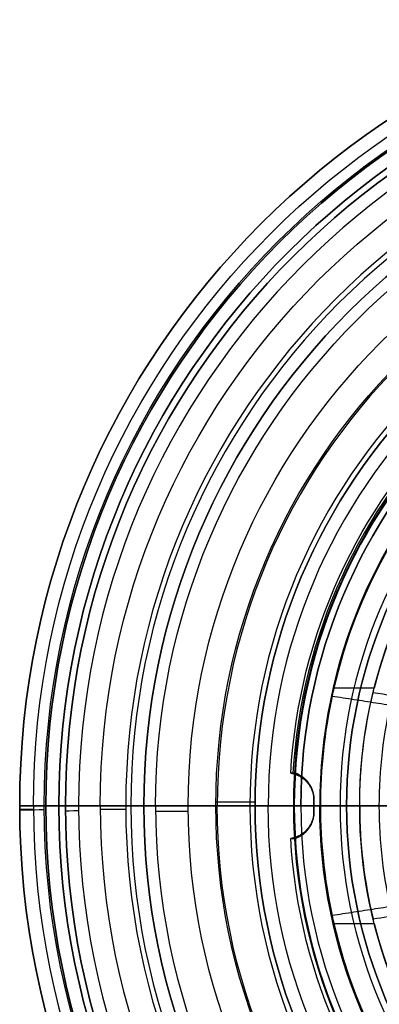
# Model space of a CAD drawing. Header units: centimetres. Extents: x -14.2 to 14.2, y -23.9 to 0.
# Tile 75 of 256: x -3.2 to -1.8, y -20.8 to -17. Entities that reach past the tile are written whole.
import ezdxf

# ---------------------------------------------------------------- set-up
doc = ezdxf.new("R2010")
doc.units = ezdxf.units.CM
doc.layers.add('Default', color=7, linetype='Continuous', true_color=0x000000)

# ---------------------------------------------------------------- blocks, each defined once
blk = doc.blocks.new('Block 10')
at = {"layer": 'Default'}
for p, q in [((-0.75, -11.9, 20), (-3.15, -11.9, 20)), ((-3.15, -12.75, 20), (-2.1, -12.75, 20)), ((-2.102, -13.5, 20), (-3, -13.5, 20)), ((-2.0028, -13.75, 20), (-3, -13.75, 20)), ((-1.0916, -15.7748, 20), (-1.85, -14.45, 20)), ((-1.05, -16.25, 20), (-2, -14.5905, 20)), ((-2.6303, -16.05, 20), (-2.7445, -16.05, 20)), ((-2.025, -16.35, 20), (-2.2697, -16.35, 20)), ((-2.025, -16.55, 20), (-2.025, -16.35, 20)), ((-2.975, -16.45, 20), (-3.05, -16.45, 20)), ((-2.675, -16.45, 20), (-2.725, -16.45, 20)), ((-2.025, -16.45, 20.023), (-2.025, -16.45, 19.977)), ((-2.675, -16.55, 20), (-2.725, -16.55, 20)), ((-2.025, -16.55, 20), (-2.2, -16.55, 20)), ((-3.05, -16.65, 20), (-3.15, -16.65, 20)), ((-2.4, -16.7, 20), (-2.925, -16.7, 20)), ((-1.9, -18.05, 20), (-2.1, -18.05, 20)), ((-0.5, -18.85, 20), (-1.9, -18.85, 20)), ((-1.775, -19.5, 20), (-1.925, -19.5, 20))]:
    blk.add_line(p, q, dxfattribs=at)
at = {"layer": 'Default', "extrusion": (0, 0, -1)}
for centre, radius, start, end in [((0, -61.2125, -20), 49.6625, 86.47188, 90), ((2.5, -13.8026, -20), 0.5, 173.9581, 180)]:
    blk.add_arc(centre, radius, start, end, dxfattribs=at)
at = {"layer": 'Default'}
for centre, radius, start, end in [((-3.05, -11.7439, 20), 0.1, 93.5281, 180), ((-2.5, -13.8026, 20), 0.5, 37.2473, 60), ((-2.7445, -16.2, 20), 0.15, 90, 130.6013), ((-2.6303, -16.2, 20), 0.15, 33.6901, 90), ((-3, -16.419, 20), 0.15, 130.6013, 180), ((-2.2697, -16.2, 20), 0.15, 213.6901, 270), ((-2.925, -16.65, 20), 0.05, 180, 270), ((-2.4, -16.85, 20), 0.15, 0, 90)]:
    blk.add_arc(centre, radius, start, end, dxfattribs=at)
at = {"layer": 'Default', "extrusion": (-0.00475, 0, -0.999989)}
blk.add_arc((3.145, -11.7439, -19.9998), 0.1, 0, 86.4719, dxfattribs=at)
at = {"layer": 'Default', "extrusion": (0, -1, 0)}
for centre, radius, start, end in [((0, 20, 11.6441), 3.0562, 0, 180), ((0, 20, 11.6441), 3.0562, 180, 0), ((0, 20, 11.7439), 3.15, 180, 0), ((0, 20, 11.7439), 3.15, 0, 180), ((0, 20, 12.75), 3.15, 0, 180), ((0, 20, 12.75), 3.15, 180, 0), ((0, 20, 12.8), 3.15, 0, 180), ((0, 20, 12.8), 3.15, 180, 0), ((0, 20, 12.85), 3.15, 180, 0), ((0, 20, 12.85), 3.15, 0, 180), ((0, 20, 12.9), 2.1, 0, 180), ((0, 20, 12.9), 2.1, 180, 0), ((0, 20, 13.483), 1.85, 0, 180), ((0, 20, 13.483), 1.85, 180, 0), ((0, 20, 13.5), 3, 0, 180), ((0, 20, 13.5), 3, 180, 0), ((0, 20, 13.5), 2.102, 0, 180), ((0, 20, 13.5), 2.102, 180, 0), ((0, 20, 13.75), 2.0028, 0, 180), ((0, 20, 13.8026), 2, 0, 180), ((0, 20, 13.8026), 2, 180, 0), ((0, 20, 13.9665), 1.85, 0, 180), ((0, 20, 13.9665), 1.85, 180, 0), ((0, 20, 14.1966), 2, 0, 180), ((0, 20, 14.1966), 2, 180, 0), ((0, 20, 14.45), 1.85, 180, 193.52), ((0, 20, 16.05), 2.6303, 180, 0), ((0, 20, 16.0861), 2.8421, 180, 0), ((0, 20, 16.1168), 2.5055, 0, 180), ((0, 20, 16.1168), 2.5055, 180, 0), ((0, 20, 16.3051), 3.0976, 180, 0), ((0, 20, 16.2832), 2.3945, 0, 180), ((0, 20, 16.35), 2.1175, 183.3842, 266.6158), ((0, 20, 16.35), 2.1175, 93.3842, 176.6158), ((0, 20, 16.45), 3.05, 180, 0), ((0, 20, 16.45), 3.05, 0, 180), ((0, 20, 16.45), 2.975, 180, 0), ((0, 20, 16.45), 2.975, 0, 180), ((0, 20, 16.45), 2.675, 180, 0), ((0, 20, 16.45), 2.675, 0, 180), ((0, 20, 16.55), 2.675, 180, 0), ((0, 20, 16.55), 2.675, 0, 180), ((0, 20, 16.55), 2.2, 0, 180), ((0, 20, 16.55), 2.1, 183.4125, 266.5875), ((0, 20, 16.55), 2.1, 93.4125, 176.5875), ((0, 20, 16.65), 3.05, 180, 0), ((0, 20, 16.65), 3.05, 0, 180), ((0, 20, 16.65), 2.1, 180, 0), ((0, 20, 16.65), 2.1, 0, 180), ((0, 20, 16.7), 2.4, 0, 180), ((0, 20, 16.7), 2.4, 180, 0), ((0, 20, 16.85), 2.25, 0, 180), ((0, 20, 16.85), 2.25, 180, 0), ((0, 20, 18.05), 1.9, 180, 0), ((0, 20, 18.05), 1.9, 0, 180), ((0, 20, 19.35), 2.075, 180, 0), ((0, 20, 19.5), 1.775, 166.6576, 193.3424)]:
    blk.add_arc(centre, radius, start, end, dxfattribs=at)
at = {"layer": 'Default', "extrusion": (0, 1, 0)}
for centre, radius, start, end in [((0, 20, -11.822), 3.15, 180, 0), ((0, 20, -11.822), 3.15, 0, 180), ((0, 20, -11.9), 3.15, 180, 0), ((0, 20, -11.9), 3.15, 0, 180), ((0, 20, -12.75), 2.1, 0, 180), ((0, 20, -12.75), 2.1, 180, 0), ((0, 20, -13.05), 2.1, 0, 180), ((0, 20, -13.05), 2.1, 180, 0), ((0, 20, -13.3696), 2.25, 0, 180), ((0, 20, -13.3696), 2.25, 180, 0), ((0, 20, -13.625), 3, 0, 180), ((0, 20, -13.625), 3, 180, 360), ((0, 20, -13.75), 3, 0, 180), ((0, 20, -13.75), 3, 180, 0), ((0, 20, -13.75), 2.0028, 180, 0), ((0, 20, -14.25), 2, 13.0029, 76.9971), ((0, 20, -14.25), 2, 283.0029, 346.9971), ((0, 20, -14.25), 1.85, 14.078, 75.922), ((0, 20, -14.25), 1.85, 284.078, 345.922), ((0, 20, -14.45), 1.85, 0, 13.52), ((0, 20, -14.5905), 2, 0, 12.1284), ((0, 20, -14.5905), 2, 347.8716, 360), ((0, 20, -16.05), 2.7445, 0, 180), ((0, 20, -16.05), 2.7445, 180, 0), ((0, 20, -16.05), 2.7445, 180, 0), ((0, 20, -16.05), 2.6303, 0, 180), ((0, 20, -16.0861), 2.8421, 0, 180), ((0, 20, -16.3051), 3.0976, 0, 180), ((0, 20, -16.2832), 2.3945, 180, 0), ((0, 20, -16.35), 2.2697, 0, 180), ((0, 20, -16.35), 2.2697, 180, 0), ((0, 20, -16.419), 3.15, 0, 180), ((0, 20, -16.419), 3.15, 180, 0), ((0, 20, -16.45), 2.725, 180, 0), ((0, 20, -16.45), 2.725, 0, 180), ((0, 20, -16.45), 2.1087, 273.3983, 356.6017), ((0, 20, -16.5), 2.725, 180, 360), ((0, 20, -16.5), 2.725, 0, 180), ((0, 20, -16.5), 2.675, 180, 0), ((0, 20, -16.5), 2.675, 0, 180), ((0, 20, -16.5345), 3.15, 0, 180), ((0, 20, -16.5345), 3.15, 180, 0), ((0, 20, -16.55), 3.05, 180, 0), ((0, 20, -16.55), 3.05, 0, 180), ((0, 20, -16.55), 2.975, 180, 0), ((0, 20, -16.55), 2.975, 0, 180), ((0, 20, -16.55), 2.725, 180, 0), ((0, 20, -16.55), 2.725, 0, 180), ((0, 20, -16.55), 2.2, 180, 0), ((0, 20, -16.65), 3.15, 0, 180), ((0, 20, -16.65), 3.15, 180, 0), ((0, 20, -16.65), 2.975, 180, 0), ((0, 20, -16.65), 2.975, 0, 180), ((0, 20, -16.7), 2.925, 0, 180), ((0, 20, -16.7), 2.925, 180, 0), ((0, 20, -16.7), 2.925, 0, 180), ((0, 20, -16.7), 2.925, 180, 0), ((0, 20, -17.35), 2.1, 180, 0), ((0, 20, -17.35), 2.1, 0, 180), ((0, 20, -17.5), 2.25, 0, 180), ((0, 20, -17.5), 2.25, 180, 0), ((0, 20, -18.05), 2.1, 180, 0), ((0, 20, -18.05), 2.1, 0, 180), ((0, 20, -18.15), 2.25, 0, 180), ((0, 20, -18.15), 2.25, 180, 0), ((0, 20, -18.251), 2.075, 180, 0), ((0, 20, -18.251), 2.075, 0, 180), ((0, 20, -18.45), 1.9, 180, 0), ((0, 20, -18.45), 1.9, 0, 180), ((0, 20, -18.8005), 2.075, 0, 180), ((0, 20, -18.8005), 2.075, 180, 0), ((0, 20, -18.85), 1.9, 180, 0), ((0, 20, -18.85), 1.9, 0, 180), ((0, 20, -19.35), 2.075, 0, 180), ((0, 20, -19.5), 1.925, 0, 180), ((0, 20, -19.5), 1.925, 180, 0)]:
    blk.add_arc(centre, radius, start, end, dxfattribs=at)
at = {"layer": 'Default', "extrusion": (-0.004438, 0, -0.99999)}
blk.add_arc((2.8333, -16.2, -19.9998), 0.15, 49.3987, 90, dxfattribs=at)
at = {"layer": 'Default', "extrusion": (-0.007962, 0, -0.999968)}
blk.add_arc((2.7895, -16.2, -19.9994), 0.15, 90, 146.3099, dxfattribs=at)
at = {"layer": 'Default', "extrusion": (-0.004192, 0, -0.999991)}
blk.add_arc((3.0838, -16.419, -19.9998), 0.15, 0, 49.3987, dxfattribs=at)
at = {"layer": 'Default', "extrusion": (0.005875, 0, -0.999983)}
blk.add_arc((2.1522, -16.2, -19.9997), 0.15, 270, 326.3099, dxfattribs=at)
at = {"layer": 'Default', "extrusion": (-0.006705, 0, -0.999978)}
blk.add_arc((3.0591, -16.65, -19.9996), 0.05, 270, 0, dxfattribs=at)
at = {"layer": 'Default', "extrusion": (0.006542, 0, -0.999979)}
blk.add_arc((2.2692, -16.85, -19.9996), 0.15, 90, 180, dxfattribs=at)
at = {"layer": 'Default'}
for points, degree in [([(-3.15, -11.9, 20), (-3.15, -11.822, 20), (-3.15, -11.7439, 20)], 2), ([(-3.15, -12.75, 20), (-3.15, -12.8, 20), (-3.15, -12.85, 20)], 2), ([(-2.1, -12.75, 20), (-2.1, -12.9, 20), (-2.1, -13.05, 20)], 2), ([(-2.25, -13.3696, 20), (-2.7, -13.1098, 20), (-3.15, -12.85, 20)], 2), ([(-1.85, -13.483, 20), (-1.975, -13.2665, 20), (-2.1, -13.05, 20)], 2), ([(-1.85, -13.483, 20), (-1.85, -13.9665, 20), (-1.85, -14.45, 20)], 2), ([(-3, -13.5, 20), (-3, -13.625, 20), (-3, -13.75, 20)], 2), ([(-2, -13.8026, 20), (-2, -14.1966, 20), (-2, -14.5905, 20)], 2), ([(-1.9554, -14.5905, 20.4202), (-1.9532, -14.477, 20.4301), (-1.951, -14.3635, 20.4401), (-1.9487, -14.25, 20.45)], 3), ([(-1.9487, -14.25, 19.55), (-1.951, -14.3635, 19.5599), (-1.9532, -14.477, 19.5699), (-1.9554, -14.5905, 19.5798)], 3), ([(-1.9487, -14.25, 20.45), (-1.8716, -14.25, 20.45), (-1.7944, -14.25, 20.45)], 2), ([(-1.7944, -14.25, 19.55), (-1.8716, -14.25, 19.55), (-1.9487, -14.25, 19.55)], 2), ([(-1.7944, -14.25, 20.45), (-1.7959, -14.3167, 20.4442), (-1.7973, -14.3833, 20.4383), (-1.7987, -14.45, 20.4325)], 3), ([(-1.7987, -14.45, 19.5675), (-1.7973, -14.3833, 19.5617), (-1.7959, -14.3167, 19.5558), (-1.7944, -14.25, 19.55)], 3), ([(-1.7987, -14.45, 20.4325), (-1.7236, -14.5824, 20.4209), (-1.5795, -14.8359, 20.3987), (-1.3829, -15.1818, 20.3685), (-1.2041, -15.4956, 20.341), (-1.0959, -15.6851, 20.3244), (-1.0447, -15.7748, 20.3166)], 3), ([(-1.0447, -15.7748, 19.6834), (-1.1144, -15.6529, 19.6727), (-1.2631, -15.3921, 19.6499), (-1.5132, -14.9528, 19.6115), (-1.7003, -14.6234, 19.5827), (-1.7987, -14.45, 19.5675)], 3), ([(-1.0133, -16.25, 20.275), (-1.0599, -16.1682, 20.2822), (-1.1478, -16.0137, 20.2957), (-1.2621, -15.8127, 20.3133), (-1.3636, -15.634, 20.3289), (-1.4553, -15.4723, 20.3431), (-1.5408, -15.3216, 20.3562), (-1.6234, -15.1761, 20.369), (-1.7064, -15.0298, 20.3818), (-1.7894, -14.8832, 20.3946), (-1.8725, -14.7367, 20.4074), (-1.9278, -14.6392, 20.4159), (-1.9554, -14.5905, 20.4202)], 3), ([(-1.9554, -14.5905, 19.5798), (-1.9276, -14.6395, 19.5841), (-1.872, -14.7375, 19.5927), (-1.7883, -14.8852, 19.6056), (-1.7046, -15.0329, 19.6185), (-1.6211, -15.1801, 19.6314), (-1.5382, -15.3263, 19.6442), (-1.4525, -15.4773, 19.6574), (-1.3608, -15.6389, 19.6715), (-1.2597, -15.8169, 19.6871), (-1.1463, -16.0164, 19.7045), (-1.0594, -16.1692, 19.7179), (-1.0133, -16.25, 19.725)], 3), ([(-2.8421, -16.0861, 20), (-2.9699, -16.1956, 20), (-3.0976, -16.3051, 20)], 2), ([(-2.5055, -16.1168, 20), (-2.45, -16.2, 20), (-2.3945, -16.2832, 20)], 2), ([(-2.0963, -16.55, 19.875), (-2.0982, -16.5279, 19.875), (-2.1021, -16.4836, 19.875), (-2.1079, -16.4169, 19.875), (-2.1118, -16.3723, 19.875), (-2.1138, -16.35, 19.875)], 3), ([(-2.1138, -16.35, 20.125), (-2.1118, -16.3723, 20.125), (-2.1079, -16.4169, 20.125), (-2.1021, -16.4836, 20.125), (-2.0982, -16.5279, 20.125), (-2.0963, -16.55, 20.125)], 3), ([(-2.1138, -16.35, 19.875), (-2.11, -16.35, 19.8756), (-2.1026, -16.35, 19.8772), (-2.0917, -16.35, 19.8808), (-2.0813, -16.35, 19.8855), (-2.0714, -16.35, 19.8914), (-2.0623, -16.35, 19.8982), (-2.0539, -16.35, 19.9061), (-2.0465, -16.35, 19.9148), (-2.04, -16.35, 19.9243), (-2.0346, -16.35, 19.9343), (-2.0304, -16.35, 19.945), (-2.0273, -16.35, 19.956), (-2.0254, -16.35, 19.9673), (-2.025, -16.35, 19.9749), (-2.025, -16.35, 19.9788)], 3), ([(-2.025, -16.35, 20.0212), (-2.025, -16.35, 20.0251), (-2.0254, -16.35, 20.0327), (-2.0273, -16.35, 20.044), (-2.0304, -16.35, 20.055), (-2.0346, -16.35, 20.0657), (-2.04, -16.35, 20.0757), (-2.0465, -16.35, 20.0852), (-2.0539, -16.35, 20.0939), (-2.0623, -16.35, 20.1018), (-2.0714, -16.35, 20.1086), (-2.0813, -16.35, 20.1145), (-2.0917, -16.35, 20.1192), (-2.1026, -16.35, 20.1228), (-2.11, -16.35, 20.1244), (-2.1138, -16.35, 20.125)], 3), ([(-2.025, -16.35, 20.0212), (-2.025, -16.373, 20.0216), (-2.025, -16.4185, 20.0223), (-2.025, -16.4851, 20.0237), (-2.025, -16.5285, 20.0249), (-2.025, -16.55, 20.0255)], 3), ([(-2.025, -16.35, 19.9788), (-2.025, -16.373, 19.9784), (-2.025, -16.4185, 19.9777), (-2.025, -16.4851, 19.9763), (-2.025, -16.5285, 19.9751), (-2.025, -16.55, 19.9745)], 3), ([(-2.025, -16.35, 19.9788), (-2.025, -16.35, 20), (-2.025, -16.35, 20.0212)], 2), ([(-3.15, -16.419, 20), (-3.15, -16.5345, 20), (-3.15, -16.65, 20)], 2), ([(-3.05, -16.65, 20), (-3.05, -16.55, 20), (-3.05, -16.45, 20)], 2), ([(-2.975, -16.65, 20), (-2.975, -16.55, 20), (-2.975, -16.45, 20)], 2), ([(-2.725, -16.55, 20), (-2.725, -16.5, 20), (-2.725, -16.45, 20)], 2), ([(-2.675, -16.55, 20), (-2.675, -16.5, 20), (-2.675, -16.45, 20)], 2), ([(-2.2, -16.55, 20), (-2.15, -16.6, 20), (-2.1, -16.65, 20)], 2), ([(-2.0963, -16.55, 20.125), (-2.0925, -16.55, 20.1237), (-2.0852, -16.55, 20.1208), (-2.0747, -16.55, 20.1151), (-2.065, -16.55, 20.1083), (-2.056, -16.55, 20.1004), (-2.0481, -16.55, 20.0916), (-2.0411, -16.55, 20.0819), (-2.0354, -16.55, 20.0715), (-2.0308, -16.55, 20.0605), (-2.0275, -16.55, 20.0491), (-2.0254, -16.55, 20.0374), (-2.025, -16.55, 20.0295), (-2.025, -16.55, 20.0255)], 3), ([(-2.025, -16.55, 19.9745), (-2.025, -16.55, 19.9705), (-2.0254, -16.55, 19.9626), (-2.0275, -16.55, 19.9509), (-2.0308, -16.55, 19.9395), (-2.0354, -16.55, 19.9285), (-2.0411, -16.55, 19.9181), (-2.0481, -16.55, 19.9084), (-2.056, -16.55, 19.8996), (-2.065, -16.55, 19.8917), (-2.0747, -16.55, 19.8849), (-2.0852, -16.55, 19.8792), (-2.0925, -16.55, 19.8763), (-2.0963, -16.55, 19.875)], 3), ([(-2.025, -16.55, 20.0255), (-2.025, -16.55, 20), (-2.025, -16.55, 19.9745)], 2), ([(-2.1, -18.05, 20), (-2.1, -17.35, 20), (-2.1, -16.65, 20)], 2), ([(-2.25, -16.85, 20), (-2.25, -17.5, 20), (-2.25, -18.15, 20)], 2), ([(-1.9, -18.85, 20), (-1.9, -18.45, 20), (-1.9, -18.05, 20)], 2), ([(-2.075, -18.251, 20), (-2.1625, -18.2005, 20), (-2.25, -18.15, 20)], 2), ([(-2.075, -18.251, 20), (-2.075, -18.8005, 20), (-2.075, -19.35, 20)], 2), ([(-2.075, -19.35, 20), (-2, -19.425, 20), (-1.925, -19.5, 20)], 2)]:
    blk.add_open_spline(points, degree=degree, dxfattribs=at)
for points, knots in [([(-2.0502, -16.35, 19.9105), (-2.05, -16.3532, 19.9107), (-2.0484, -16.3817, 19.9122), (-2.0455, -16.4337, 19.9149), (-2.0423, -16.4972, 19.9182), (-2.0404, -16.5353, 19.9201), (-2.0398, -16.55, 19.9208)], [0.029469, 0.029469, 0.029469, 0.029469, 0.127109, 0.892063, 1.604497, 2.046435, 2.046435, 2.046435, 2.046435]), ([(-2.0502, -16.35, 20.0895), (-2.05, -16.3532, 20.0893), (-2.0484, -16.3817, 20.0878), (-2.0455, -16.4337, 20.0851), (-2.0423, -16.4972, 20.0818), (-2.0404, -16.5354, 20.0799), (-2.0398, -16.55, 20.0792)], [0.029469, 0.029469, 0.029469, 0.029469, 0.127282, 0.892242, 1.604682, 2.046435, 2.046435, 2.046435, 2.046435])]:
    blk.add_open_spline(points, degree=3, knots=knots, dxfattribs=at)
for points, weights in [([(-2.113, -16.3591, 19.875), (-2.0599, -16.3593, 19.8837), (-2.025, -16.3598, 19.9247), (-2.025, -16.3606, 19.9786)], [1.13681805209, 0.955640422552, 0.954402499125, 1.13310428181]), ([(-2.025, -16.3606, 20.0214), (-2.025, -16.3599, 20.0753), (-2.0599, -16.3593, 20.1163), (-2.113, -16.3591, 20.125)], [1.13309831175, 0.954402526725, 0.955642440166, 1.13681805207]), ([(-2.1064, -16.4347, 19.875), (-2.057, -16.4349, 19.8864), (-2.025, -16.4357, 19.9261), (-2.025, -16.4367, 19.9773)], [1.13681805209, 0.964517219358, 0.954955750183, 1.10813364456]), ([(-2.025, -16.4367, 20.0227), (-2.025, -16.4357, 20.0739), (-2.057, -16.4349, 20.1136), (-2.1064, -16.4347, 20.125)], [1.10812815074, 0.954955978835, 0.964519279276, 1.13681805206]), ([(-2.1002, -16.505, 19.875), (-2.0543, -16.5053, 19.8886), (-2.025, -16.5063, 19.927), (-2.025, -16.5076, 19.9757)], [1.13681805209, 0.972732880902, 0.956237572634, 1.08733212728]), ([(-2.025, -16.5076, 20.0243), (-2.025, -16.5064, 20.073), (-2.0543, -16.5054, 20.1114), (-2.1002, -16.505, 20.125)], [1.08732702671, 0.956238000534, 0.972735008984, 1.13681805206])]:
    blk.add_rational_spline(points, weights, degree=3, dxfattribs=at)

msp = doc.modelspace()

# ---------------------------------------------------------------- block references
at = {"layer": 'Default', "extrusion": (0, -1, 0)}
msp.add_blockref('Block 10', (0, 0), dxfattribs=at)

doc.saveas('drawing.dxf')
